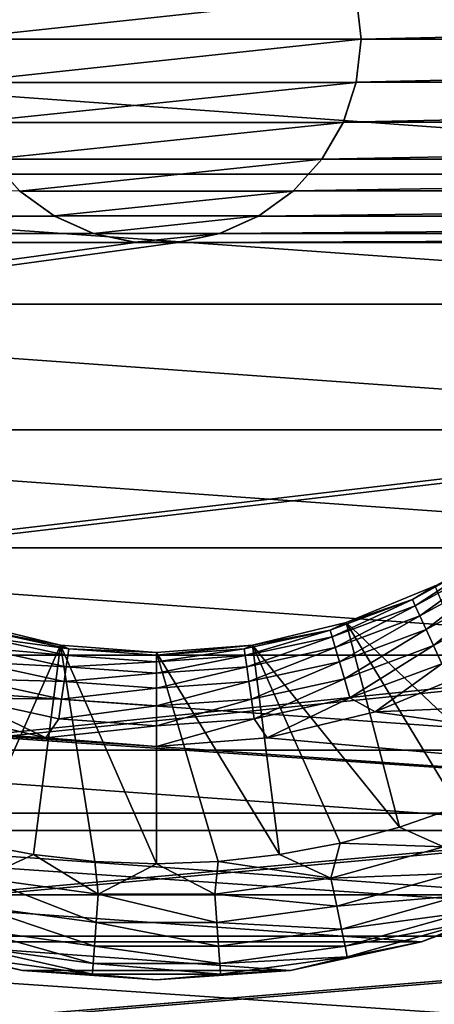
# Model space of a CAD drawing. Header units: metres. Extents: x -200 to 200, y -200 to 200.
# Tile 53 of 88: x -1.67 to 3.4, y -11.8 to 0.24. Entities that reach past the tile are written whole.
import ezdxf

# ---------------------------------------------------------------- set-up
doc = ezdxf.new("R2010")
doc.units = ezdxf.units.M
doc.layers.add('solid_P34200', color=7, linetype='CONTINUOUS')

msp = doc.modelspace()

# ---------------------------------------------------------------- linework, layer by layer
at = {"layer": 'solid_P34200'}
for points in [[(11.5, 0, -38.5), (-11.5, 0, -38.5), (-11.378825, 1.652772, -38.5)], [(11.5, 0, -38.5), (-11.378825, 1.652772, -38.5), (11.378825, 1.652772, -38.5)], [(2.439981, 0.532933, 7.5), (-2.5, 0, 7.5), (2.5, 0, 7.5)], [(2.439981, 0.532933, 7.5), (-2.439981, 0.532933, 7.5), (-2.5, 0, 7.5)], [(2.439981, 0.532933, 7.5), (2.5, 0, 7.5), (2.442265, 0.52837, 5)], [(25.857735, 0.52837, 5), (2.442265, 0.52837, 5), (2.5, 0, 5)], [(2.5, 0, 7.5), (2.5, 0, 5), (2.442265, 0.52837, 5)], [(25.857735, 0.52837, 5), (2.5, 0, 5), (25.799999, 0, 5)], [(11.378825, -1.652772, -38.5), (-11.5, 0, -38.5), (11.5, 0, -38.5)], [(11.378825, -1.652772, -38.5), (-11.378825, -1.652772, -38.5), (-11.5, 0, -38.5)], [(-2.5, 0, 7.5), (-2.439981, -0.532933, 7.5), (2.5, 0, 7.5)], [(-2.439981, -0.532933, 7.5), (2.439981, -0.532933, 7.5), (2.5, 0, 7.5)], [(2.439981, -0.532933, 7.5), (2.442265, -0.52837, 5), (2.5, 0, 5)], [(2.439981, -0.532933, 7.5), (2.5, 0, 5), (2.5, 0, 7.5)], [(25.799999, 0, 5), (2.5, 0, 5), (2.442265, -0.52837, 5)], [(25.857735, -0.52837, 5), (25.799999, 0, 5), (2.442265, -0.52837, 5)], [(-2.439981, -0.532933, 7.5), (-2.282807, -1.019079, 7.5), (2.439981, -0.532933, 7.5)], [(-2.282807, -1.019079, 7.5), (2.282807, -1.019079, 7.5), (2.439981, -0.532933, 7.5)], [(2.282807, -1.019079, 7.5), (2.284338, -1.015567, 5), (2.442265, -0.52837, 5)], [(2.282807, -1.019079, 7.5), (2.442265, -0.52837, 5), (2.439981, -0.532933, 7.5)], [(25.857735, -0.52837, 5), (2.442265, -0.52837, 5), (2.284338, -1.015567, 5)], [(26.015661, -1.015567, 5), (25.857735, -0.52837, 5), (2.284338, -1.015567, 5)], [(-2.282807, -1.019079, 7.5), (-2.021883, -1.466708, 7.5), (2.282807, -1.019079, 7.5)], [(-2.021883, -1.466708, 7.5), (2.021883, -1.466708, 7.5), (2.282807, -1.019079, 7.5)], [(26.015661, -1.015567, 5), (2.284338, -1.015567, 5), (2.020795, -1.469712, 5)], [(2.021883, -1.466708, 7.5), (2.020795, -1.469712, 5), (2.284338, -1.015567, 5)], [(26.279205, -1.469712, 5), (26.015661, -1.015567, 5), (2.020795, -1.469712, 5)], [(2.021883, -1.466708, 7.5), (2.284338, -1.015567, 5), (2.282807, -1.019079, 7.5)], [(-2.021883, -1.466708, 7.5), (-1.674224, -1.85621, 5), (-1.670113, -1.859636, 7.5)], [(-2.021883, -1.466708, 7.5), (-1.670113, -1.859636, 7.5), (2.021883, -1.466708, 7.5)], [(-1.670113, -1.859636, 7.5), (1.670113, -1.859636, 7.5), (2.021883, -1.466708, 7.5)], [(1.670113, -1.859636, 7.5), (2.020795, -1.469712, 5), (2.021883, -1.466708, 7.5)], [(1.670113, -1.859636, 7.5), (1.674224, -1.85621, 5), (2.020795, -1.469712, 5)], [(26.279205, -1.469712, 5), (2.020795, -1.469712, 5), (1.674224, -1.85621, 5)], [(26.625776, -1.85621, 5), (26.279205, -1.469712, 5), (1.674224, -1.85621, 5)], [(11.034169, -3.239924, -38.5), (-11.034169, -3.239924, -38.5), (-11.378825, -1.652772, -38.5)], [(11.378825, -1.652772, -38.5), (11.034169, -3.239924, -38.5), (-11.378825, -1.652772, -38.5)], [(-1.247818, -2.165069, 5), (-1.674224, -1.85621, 5), (-27.052181, -2.165069, 5)], [(-1.670113, -1.859636, 7.5), (-1.674224, -1.85621, 5), (-1.247818, -2.165069, 5)], [(-1.670113, -1.859636, 7.5), (-1.247818, -2.165069, 5), (-1.251533, -2.162048, 7.5)], [(-1.670113, -1.859636, 7.5), (-1.251533, -2.162048, 7.5), (1.670113, -1.859636, 7.5)], [(-1.251533, -2.162048, 7.5), (1.251533, -2.162048, 7.5), (1.670113, -1.859636, 7.5)], [(26.625776, -1.85621, 5), (1.674224, -1.85621, 5), (1.247818, -2.165069, 5)], [(1.251533, -2.162048, 7.5), (1.247818, -2.165069, 5), (1.674224, -1.85621, 5)], [(27.052181, -2.165069, 5), (26.625776, -1.85621, 5), (1.247818, -2.165069, 5)], [(1.251533, -2.162048, 7.5), (1.674224, -1.85621, 5), (1.670113, -1.859636, 7.5)], [(-1.247818, -2.165069, 5), (-27.052181, -2.165069, 5), (-27.525312, -2.376353, 5)], [(-0.774688, -2.376353, 5), (-1.247818, -2.165069, 5), (-27.525312, -2.376353, 5)], [(-1.251533, -2.162048, 7.5), (-1.247818, -2.165069, 5), (-0.774688, -2.376353, 5)], [(-1.251533, -2.162048, 7.5), (-0.774688, -2.376353, 5), (-0.768778, -2.377861, 7.5)], [(-1.251533, -2.162048, 7.5), (-0.768778, -2.377861, 7.5), (1.251533, -2.162048, 7.5)], [(-0.768778, -2.377861, 7.5), (0.768778, -2.377861, 7.5), (1.251533, -2.162048, 7.5)], [(0.768778, -2.377861, 7.5), (1.247818, -2.165069, 5), (1.251533, -2.162048, 7.5)], [(0.768778, -2.377861, 7.5), (0.774688, -2.376353, 5), (1.247818, -2.165069, 5)], [(27.052181, -2.165069, 5), (1.247818, -2.165069, 5), (0.774688, -2.376353, 5)], [(27.525312, -2.376353, 5), (27.052181, -2.165069, 5), (0.774688, -2.376353, 5)], [(-0.774688, -2.376353, 5), (-27.525312, -2.376353, 5), (-28.04108, -2.485712, 5)], [(-0.25892, -2.485712, 5), (-0.774688, -2.376353, 5), (-28.04108, -2.485712, 5)], [(-0.768778, -2.377861, 7.5), (-0.774688, -2.376353, 5), (-0.25892, -2.485712, 5)], [(-0.768778, -2.377861, 7.5), (-0.25892, -2.485712, 5), (-0.264635, -2.484521, 7.5)], [(-0.768778, -2.377861, 7.5), (-0.264635, -2.484521, 7.5), (0.768778, -2.377861, 7.5)], [(-0.264635, -2.484521, 7.5), (0.264635, -2.484521, 7.5), (0.768778, -2.377861, 7.5)], [(27.525312, -2.376353, 5), (0.774688, -2.376353, 5), (0.25892, -2.485712, 5)], [(0.264635, -2.484521, 7.5), (0.25892, -2.485712, 5), (0.774688, -2.376353, 5)], [(28.04108, -2.485712, 5), (27.525312, -2.376353, 5), (0.25892, -2.485712, 5)], [(0.264635, -2.484521, 7.5), (0.774688, -2.376353, 5), (0.768778, -2.377861, 7.5)], [(-170.058914, -25.814287, 5), (-0.25892, -2.485712, 5), (-28.04108, -2.485712, 5)], [(-170.058914, -25.814287, 5), (0.25892, -2.485712, 5), (-0.25892, -2.485712, 5)], [(-170.058914, -25.814287, 5), (28.04108, -2.485712, 5), (0.25892, -2.485712, 5)], [(-170.058914, -25.814287, 5), (170.058914, -2.485712, 5), (169.541077, -2.485712, 5)], [(-170.058914, -25.814287, 5), (169.541077, -2.485712, 5), (141.758926, -2.485712, 5)], [(-170.058914, -25.814287, 5), (-169.541077, -25.814287, 5), (170.058914, -2.485712, 5)], [(-170.058914, -25.814287, 5), (141.758926, -2.485712, 5), (141.241074, -2.485712, 5)], [(-170.058914, -25.814287, 5), (141.241074, -2.485712, 5), (113.458923, -2.485712, 5)], [(-170.058914, -25.814287, 5), (113.458923, -2.485712, 5), (112.941078, -2.485712, 5)], [(-170.058914, -25.814287, 5), (112.941078, -2.485712, 5), (85.15892, -2.485712, 5)], [(-170.058914, -25.814287, 5), (85.15892, -2.485712, 5), (84.641083, -2.485712, 5)], [(-170.058914, -25.814287, 5), (84.641083, -2.485712, 5), (56.858921, -2.485712, 5)], [(-170.058914, -25.814287, 5), (56.858921, -2.485712, 5), (56.34108, -2.485712, 5)], [(-170.058914, -25.814287, 5), (56.34108, -2.485712, 5), (28.55892, -2.485712, 5)], [(-170.058914, -25.814287, 5), (28.55892, -2.485712, 5), (28.04108, -2.485712, 5)], [(-141.758926, -25.814287, 5), (170.058914, -2.485712, 5), (-169.541077, -25.814287, 5)], [(-141.758926, -25.814287, 5), (-141.241074, -25.814287, 5), (170.058914, -2.485712, 5)], [(-113.458923, -25.814287, 5), (170.058914, -2.485712, 5), (-141.241074, -25.814287, 5)], [(-113.458923, -25.814287, 5), (-112.941078, -25.814287, 5), (170.058914, -2.485712, 5)], [(-85.15892, -25.814287, 5), (170.058914, -2.485712, 5), (-112.941078, -25.814287, 5)], [(-85.15892, -25.814287, 5), (-84.641083, -25.814287, 5), (170.058914, -2.485712, 5)], [(-56.858921, -25.814287, 5), (170.058914, -2.485712, 5), (-84.641083, -25.814287, 5)], [(-56.858921, -25.814287, 5), (-56.34108, -25.814287, 5), (170.058914, -2.485712, 5)], [(-28.55892, -25.814287, 5), (170.058914, -2.485712, 5), (-56.34108, -25.814287, 5)], [(-28.55892, -25.814287, 5), (-28.04108, -25.814287, 5), (170.058914, -2.485712, 5)], [(-0.25892, -25.814287, 5), (170.058914, -2.485712, 5), (-28.04108, -25.814287, 5)], [(-0.264635, -2.484521, 7.5), (-0.25892, -2.485712, 5), (0.25892, -2.485712, 5)], [(-0.264635, -2.484521, 7.5), (0.25892, -2.485712, 5), (0.264635, -2.484521, 7.5)], [(-0.25892, -25.814287, 5), (0.25892, -25.814287, 5), (170.058914, -2.485712, 5)], [(28.04108, -25.814287, 5), (170.058914, -2.485712, 5), (0.25892, -25.814287, 5)], [(10.459147, -4.776533, -38.5), (-10.459147, -4.776533, -38.5), (-11.034169, -3.239924, -38.5)], [(11.034169, -3.239924, -38.5), (10.459147, -4.776533, -38.5), (-11.034169, -3.239924, -38.5)], [(9.674416, -6.21737, -38.5), (-9.674416, -6.21737, -38.5), (-10.459147, -4.776533, -38.5)], [(10.459147, -4.776533, -38.5), (9.674416, -6.21737, -38.5), (-10.459147, -4.776533, -38.5)], [(8.689775, -7.529732, -38.5), (-8.689775, -7.529732, -38.5), (-9.674416, -6.21737, -38.5)], [(9.674416, -6.21737, -38.5), (8.689775, -7.529732, -38.5), (-9.674416, -6.21737, -38.5)], [(3.127569, -6.848422, -19.188545), (4.070367, -6.333615, -19.188545), (3.162887, -6.925756, -18.945669)], [(3.404929, -6.682549, -19.444), (4.070367, -6.333615, -19.188545), (3.127569, -6.848422, -19.188545)], [(4.070367, -6.333615, -19.188545), (4.116331, -6.405136, -18.945669), (3.162887, -6.925756, -18.945669)], [(3.162887, -6.925756, -18.945669), (4.116331, -6.405136, -18.945669), (3.21979, -7.050356, -18.727831)], [(4.116331, -6.405136, -18.945669), (4.190387, -6.52037, -18.727831), (3.21979, -7.050356, -18.727831)], [(3.21979, -7.050356, -18.727831), (4.190387, -6.52037, -18.727831), (3.29542, -7.215963, -18.545977)], [(4.190387, -6.52037, -18.727831), (4.288816, -6.673528, -18.545977), (3.29542, -7.215963, -18.545977)], [(2.317627, -7.132924, -19.444), (3.404929, -6.682549, -19.444), (3.127569, -6.848422, -19.188545)], [(3.404929, -6.682549, -26.968828), (3.404929, -6.682549, -19.444), (2.317627, -7.132924, -19.444)], [(2.317627, -7.132924, -26.968828), (3.404929, -6.682549, -26.968828), (2.317627, -7.132924, -19.444)], [(4.374125, -9.082965, -27.956944), (3.404929, -6.682549, -26.968828), (2.317627, -7.132924, -26.968828)], [(3.29542, -7.215963, -18.545977), (4.288816, -6.673528, -18.545977), (3.385977, -7.414256, -18.409241)], [(4.288816, -6.673528, -18.545977), (4.406672, -6.856915, -18.409241), (3.385977, -7.414256, -18.409241)], [(2.121103, -7.223814, -19.188545), (3.127569, -6.848422, -19.188545), (2.145055, -7.305387, -18.945669)], [(2.317627, -7.132924, -19.444), (3.127569, -6.848422, -19.188545), (2.121103, -7.223814, -19.188545)], [(3.127569, -6.848422, -19.188545), (3.162887, -6.925756, -18.945669), (2.145055, -7.305387, -18.945669)], [(3.385977, -7.414256, -18.409241), (4.406672, -6.856915, -18.409241), (3.486911, -7.635271, -18.324497)], [(2.145055, -7.305387, -18.945669), (3.162887, -6.925756, -18.945669), (2.183647, -7.436818, -18.727831)], [(3.162887, -6.925756, -18.945669), (3.21979, -7.050356, -18.727831), (2.183647, -7.436818, -18.727831)], [(2.183647, -7.436818, -18.727831), (3.21979, -7.050356, -18.727831), (2.234939, -7.611503, -18.545977)], [(3.21979, -7.050356, -18.727831), (3.29542, -7.215963, -18.545977), (2.234939, -7.611503, -18.545977)], [(-2.317627, -7.132924, -19.444), (-1.173259, -7.407662, -19.444), (-2.121103, -7.223814, -19.188545)], [(-1.173259, -7.407662, -26.968828), (-1.173259, -7.407662, -19.444), (-2.317627, -7.132924, -19.444)], [(-2.317627, -7.132924, -26.968828), (-1.173259, -7.407662, -26.968828), (-2.317627, -7.132924, -19.444)], [(-2.243307, -9.82857, -27.956944), (-1.173259, -7.407662, -26.968828), (-2.317627, -7.132924, -26.968828)], [(1.173259, -7.407662, -19.444), (2.317627, -7.132924, -19.444), (2.121103, -7.223814, -19.188545)], [(2.317627, -7.132924, -26.968828), (2.317627, -7.132924, -19.444), (1.173259, -7.407662, -19.444)], [(1.173259, -7.407662, -26.968828), (2.317627, -7.132924, -26.968828), (1.173259, -7.407662, -19.444)], [(2.971524, -9.633445, -27.956944), (2.317627, -7.132924, -26.968828), (1.173259, -7.407662, -26.968828)], [(2.234939, -7.611503, -18.545977), (3.29542, -7.215963, -18.545977), (2.296354, -7.820664, -18.409241)], [(3.29542, -7.215963, -18.545977), (3.385977, -7.414256, -18.409241), (2.296354, -7.820664, -18.409241)], [(3.683124, -9.384446, -27.956944), (4.374125, -9.082965, -27.956944), (2.317627, -7.132924, -26.968828)], [(2.971524, -9.633445, -27.956944), (3.683124, -9.384446, -27.956944), (2.317627, -7.132924, -26.968828)], [(-2.145055, -7.305387, -18.945669), (-1.083557, -7.536302, -18.945669), (-2.183647, -7.436818, -18.727831)], [(-2.121103, -7.223814, -19.188545), (-1.071458, -7.452151, -19.188545), (-2.145055, -7.305387, -18.945669)], [(-1.071458, -7.452151, -19.188545), (-1.083557, -7.536302, -18.945669), (-2.145055, -7.305387, -18.945669)], [(-1.173259, -7.407662, -19.444), (-1.071458, -7.452151, -19.188545), (-2.121103, -7.223814, -19.188545)], [(1.071458, -7.452151, -19.188545), (2.121103, -7.223814, -19.188545), (1.083557, -7.536302, -18.945669)], [(1.173259, -7.407662, -19.444), (2.121103, -7.223814, -19.188545), (1.071458, -7.452151, -19.188545)], [(2.121103, -7.223814, -19.188545), (2.145055, -7.305387, -18.945669), (1.083557, -7.536302, -18.945669)], [(1.083557, -7.536302, -18.945669), (2.145055, -7.305387, -18.945669), (1.103051, -7.671887, -18.727831)], [(2.145055, -7.305387, -18.945669), (2.183647, -7.436818, -18.727831), (1.103051, -7.671887, -18.727831)], [(-2.243307, -9.82857, -27.956944), (-1.502544, -9.96873, -27.956944), (-1.173259, -7.407662, -26.968828)], [(-2.183647, -7.436818, -18.727831), (-1.103051, -7.671887, -18.727831), (-2.234939, -7.611503, -18.545977)], [(-1.083557, -7.536302, -18.945669), (-1.103051, -7.671887, -18.727831), (-2.183647, -7.436818, -18.727831)], [(-1.502544, -9.96873, -27.956944), (-0.753379, -10.053141, -27.956944), (-1.173259, -7.407662, -26.968828)], [(-1.173259, -7.407662, -19.444), (0, -7.5, -19.444), (-1.071458, -7.452151, -19.188545)], [(0, -7.5, -26.968828), (0, -7.5, -19.444), (-1.173259, -7.407662, -19.444)], [(-1.173259, -7.407662, -26.968828), (0, -7.5, -26.968828), (-1.173259, -7.407662, -19.444)], [(0, -10.08133, -27.956944), (0, -7.5, -26.968828), (-1.173259, -7.407662, -26.968828)], [(-0.753379, -10.053141, -27.956944), (0, -10.08133, -27.956944), (-1.173259, -7.407662, -26.968828)], [(-1.071458, -7.452151, -19.188545), (0, -7.528783, -19.188545), (-1.083557, -7.536302, -18.945669)], [(0, -7.5, -19.444), (0, -7.528783, -19.188545), (-1.071458, -7.452151, -19.188545)], [(1.173259, -7.407662, -19.444), (1.071458, -7.452151, -19.188545), (0, -7.528783, -19.188545)], [(0, -7.5, -19.444), (1.173259, -7.407662, -19.444), (0, -7.528783, -19.188545)], [(1.173259, -7.407662, -26.968828), (1.173259, -7.407662, -19.444), (0, -7.5, -19.444)], [(0, -7.5, -26.968828), (1.173259, -7.407662, -26.968828), (0, -7.5, -19.444)], [(1.502544, -9.96873, -27.956944), (1.173259, -7.407662, -26.968828), (0, -7.5, -26.968828)], [(1.071458, -7.452151, -19.188545), (1.083557, -7.536302, -18.945669), (0, -7.6138, -18.945669)], [(0, -7.528783, -19.188545), (1.071458, -7.452151, -19.188545), (0, -7.6138, -18.945669)], [(1.103051, -7.671887, -18.727831), (2.183647, -7.436818, -18.727831), (1.128961, -7.852093, -18.545977)], [(2.183647, -7.436818, -18.727831), (2.234939, -7.611503, -18.545977), (1.128961, -7.852093, -18.545977)], [(2.243307, -9.82857, -27.956944), (2.971524, -9.633445, -27.956944), (1.173259, -7.407662, -26.968828)], [(1.502544, -9.96873, -27.956944), (2.243307, -9.82857, -27.956944), (1.173259, -7.407662, -26.968828)], [(2.296354, -7.820664, -18.409241), (3.385977, -7.414256, -18.409241), (2.364807, -8.053794, -18.324497)], [(3.385977, -7.414256, -18.409241), (3.486911, -7.635271, -18.324497), (2.364807, -8.053794, -18.324497)], [(7.530899, -8.69112, -38.5), (-7.530899, -8.69112, -38.5), (-8.689775, -7.529732, -38.5)], [(8.689775, -7.529732, -38.5), (7.530899, -8.69112, -38.5), (-8.689775, -7.529732, -38.5)], [(-1.083557, -7.536302, -18.945669), (0, -7.6138, -18.945669), (-1.103051, -7.671887, -18.727831)], [(0, -7.528783, -19.188545), (0, -7.6138, -18.945669), (-1.083557, -7.536302, -18.945669)], [(0.753379, -10.053141, -27.956944), (1.502544, -9.96873, -27.956944), (0, -7.5, -26.968828)], [(0, -10.08133, -27.956944), (0.753379, -10.053141, -27.956944), (0, -7.5, -26.968828)], [(1.083557, -7.536302, -18.945669), (1.103051, -7.671887, -18.727831), (0, -7.750779, -18.727831)], [(0, -7.6138, -18.945669), (1.083557, -7.536302, -18.945669), (0, -7.750779, -18.727831)], [(-2.234939, -7.611503, -18.545977), (-1.128961, -7.852093, -18.545977), (-2.296354, -7.820664, -18.409241)], [(-1.103051, -7.671887, -18.727831), (-1.128961, -7.852093, -18.545977), (-2.234939, -7.611503, -18.545977)], [(-1.103051, -7.671887, -18.727831), (0, -7.750779, -18.727831), (-1.128961, -7.852093, -18.545977)], [(0, -7.6138, -18.945669), (0, -7.750779, -18.727831), (-1.103051, -7.671887, -18.727831)], [(1.103051, -7.671887, -18.727831), (1.128961, -7.852093, -18.545977), (0, -7.932838, -18.545977)], [(0, -7.750779, -18.727831), (1.103051, -7.671887, -18.727831), (0, -7.932838, -18.545977)], [(1.128961, -7.852093, -18.545977), (2.234939, -7.611503, -18.545977), (1.159984, -8.067866, -18.409241)], [(2.234939, -7.611503, -18.545977), (2.296354, -7.820664, -18.409241), (1.159984, -8.067866, -18.409241)], [(2.364807, -8.053794, -18.324497), (3.486911, -7.635271, -18.324497), (2.672379, -8.224737, -18.296)], [(3.486911, -7.635271, -18.324497), (3.925221, -7.70368, -18.296), (2.672379, -8.224737, -18.296)], [(-12.814107, -7.796901, -18.296), (-1.352539, -8.539595, -18.296), (0, -8.648, -18.296)], [(11.635951, -9.462632, -18.296), (-12.814107, -7.796901, -18.296), (0, -8.648, -18.296)], [(-12.814107, -7.796901, -18.296), (-2.672379, -8.224737, -18.296), (-1.352539, -8.539595, -18.296)], [(11.635951, -9.462632, -18.296), (-11.635951, -9.462632, -18.296), (-12.814107, -7.796901, -18.296)], [(-2.296354, -7.820664, -18.409241), (-1.159984, -8.067866, -18.409241), (-2.364807, -8.053794, -18.324497)], [(-1.128961, -7.852093, -18.545977), (-1.159984, -8.067866, -18.409241), (-2.296354, -7.820664, -18.409241)], [(0, -7.750779, -18.727831), (0, -7.932838, -18.545977), (-1.128961, -7.852093, -18.545977)], [(1.159984, -8.067866, -18.409241), (2.296354, -7.820664, -18.409241), (1.194563, -8.308365, -18.324497)], [(2.296354, -7.820664, -18.409241), (2.364807, -8.053794, -18.324497), (1.194563, -8.308365, -18.324497)], [(12.814107, -7.796901, -18.296), (2.672379, -8.224737, -18.296), (3.925221, -7.70368, -18.296)], [(12.814107, -7.796901, -18.296), (11.635951, -9.462632, -18.296), (2.672379, -8.224737, -18.296)], [(-1.128961, -7.852093, -18.545977), (0, -7.932838, -18.545977), (-1.159984, -8.067866, -18.409241)], [(0, -7.932838, -18.545977), (0, -8.15083, -18.409241), (-1.159984, -8.067866, -18.409241)], [(1.128961, -7.852093, -18.545977), (1.159984, -8.067866, -18.409241), (0, -8.15083, -18.409241)], [(0, -7.932838, -18.545977), (1.128961, -7.852093, -18.545977), (0, -8.15083, -18.409241)], [(-2.364807, -8.053794, -18.324497), (-1.352539, -8.539595, -18.296), (-2.672379, -8.224737, -18.296)], [(-2.364807, -8.053794, -18.324497), (-1.194563, -8.308365, -18.324497), (-1.352539, -8.539595, -18.296)], [(-1.159984, -8.067866, -18.409241), (-1.194563, -8.308365, -18.324497), (-2.364807, -8.053794, -18.324497)], [(1.194563, -8.308365, -18.324497), (2.364807, -8.053794, -18.324497), (1.352539, -8.539595, -18.296)], [(2.364807, -8.053794, -18.324497), (2.672379, -8.224737, -18.296), (1.352539, -8.539595, -18.296)], [(-1.159984, -8.067866, -18.409241), (0, -8.15083, -18.409241), (-1.194563, -8.308365, -18.324497)], [(0, -8.15083, -18.409241), (0, -8.393802, -18.324497), (-1.194563, -8.308365, -18.324497)], [(1.159984, -8.067866, -18.409241), (1.194563, -8.308365, -18.324497), (0, -8.393802, -18.324497)], [(0, -8.15083, -18.409241), (1.159984, -8.067866, -18.409241), (0, -8.393802, -18.324497)], [(11.635951, -9.462632, -18.296), (1.352539, -8.539595, -18.296), (2.672379, -8.224737, -18.296)], [(-1.194563, -8.308365, -18.324497), (0, -8.393802, -18.324497), (-1.352539, -8.539595, -18.296)], [(0, -8.393802, -18.324497), (0, -8.648, -18.296), (-1.352539, -8.539595, -18.296)], [(1.194563, -8.308365, -18.324497), (1.352539, -8.539595, -18.296), (0, -8.648, -18.296)], [(0, -8.393802, -18.324497), (1.194563, -8.308365, -18.324497), (0, -8.648, -18.296)], [(11.635951, -9.462632, -18.296), (0, -8.648, -18.296), (1.352539, -8.539595, -18.296)], [(6.216406, -9.672917, -38.5), (-6.216406, -9.672917, -38.5), (-7.530899, -8.69112, -38.5)], [(7.530899, -8.69112, -38.5), (6.216406, -9.672917, -38.5), (-7.530899, -8.69112, -38.5)], [(3.508498, -9.871967, -28.155899), (3.683124, -9.384446, -27.956944), (2.971524, -9.633445, -27.956944)], [(10.234398, -10.965528, -18.296), (-10.234398, -10.965528, -18.296), (-11.635951, -9.462632, -18.296)], [(11.635951, -9.462632, -18.296), (10.234398, -10.965528, -18.296), (-11.635951, -9.462632, -18.296)], [(4.777273, -10.460768, -38.5), (-4.777273, -10.460768, -38.5), (-6.216406, -9.672917, -38.5)], [(6.216406, -9.672917, -38.5), (4.777273, -10.460768, -38.5), (-6.216406, -9.672917, -38.5)], [(3.508498, -9.871967, -28.155899), (2.971524, -9.633445, -27.956944), (2.243307, -9.82857, -27.956944)], [(-2.131587, -10.257759, -28.155899), (-1.502544, -9.96873, -27.956944), (-2.243307, -9.82857, -27.956944)], [(2.131587, -10.257759, -28.155899), (2.243307, -9.82857, -27.956944), (1.502544, -9.96873, -27.956944)], [(2.131587, -10.257759, -28.155899), (3.508498, -9.871967, -28.155899), (2.243307, -9.82857, -27.956944)], [(-2.131587, -10.257759, -28.155899), (-0.714968, -10.452469, -28.155899), (-1.502544, -9.96873, -27.956944)], [(-0.714968, -10.452469, -28.155899), (-0.753379, -10.053141, -27.956944), (-1.502544, -9.96873, -27.956944)], [(2.131587, -10.257759, -28.155899), (1.502544, -9.96873, -27.956944), (0.753379, -10.053141, -27.956944)], [(3.625114, -10.200093, -28.430084), (3.508498, -9.871967, -28.155899), (2.131587, -10.257759, -28.155899)], [(-0.714968, -10.452469, -28.155899), (0, -10.08133, -27.956944), (-0.753379, -10.053141, -27.956944)], [(-0.714968, -10.452469, -28.155899), (0.714968, -10.452469, -28.155899), (0, -10.08133, -27.956944)], [(0.714968, -10.452469, -28.155899), (0.753379, -10.053141, -27.956944), (0, -10.08133, -27.956944)], [(0.714968, -10.452469, -28.155899), (2.131587, -10.257759, -28.155899), (0.753379, -10.053141, -27.956944)], [(2.202437, -10.598708, -28.430084), (3.625114, -10.200093, -28.430084), (2.131587, -10.257759, -28.155899)], [(3.721043, -10.470011, -28.768295), (3.625114, -10.200093, -28.430084), (2.202437, -10.598708, -28.430084)], [(-2.202437, -10.598708, -28.430084), (-0.738733, -10.79989, -28.430084), (-2.131587, -10.257759, -28.155899)], [(-0.738733, -10.79989, -28.430084), (-0.714968, -10.452469, -28.155899), (-2.131587, -10.257759, -28.155899)], [(2.202437, -10.598708, -28.430084), (2.131587, -10.257759, -28.155899), (0.714968, -10.452469, -28.155899)], [(3.239423, -11.03246, -38.5), (-3.239423, -11.03246, -38.5), (-4.777273, -10.460768, -38.5)], [(4.777273, -10.460768, -38.5), (3.239423, -11.03246, -38.5), (-4.777273, -10.460768, -38.5)], [(-0.738733, -10.79989, -28.430084), (0.738733, -10.79989, -28.430084), (-0.714968, -10.452469, -28.155899)], [(0.738733, -10.79989, -28.430084), (0.714968, -10.452469, -28.155899), (-0.714968, -10.452469, -28.155899)], [(0.738733, -10.79989, -28.430084), (2.202437, -10.598708, -28.430084), (0.714968, -10.452469, -28.155899)], [(2.260718, -10.879174, -28.768295), (3.721043, -10.470011, -28.768295), (2.202437, -10.598708, -28.430084)], [(3.792419, -10.670844, -29.156902), (3.721043, -10.470011, -28.768295), (2.260718, -10.879174, -28.768295)], [(3.239924, -11.034169, -30.019056), (3.239423, -11.03246, -38.5), (4.777273, -10.460768, -38.5)], [(3.239924, -11.034169, -30.019056), (4.777273, -10.460768, -38.5), (4.777273, -10.460768, -30.019056)], [(3.239924, -11.034169, -30.019056), (4.777273, -10.460768, -30.019056), (3.836367, -10.794501, -29.580248)], [(-2.260718, -10.879174, -28.768295), (-0.758281, -11.08568, -28.768295), (-2.202437, -10.598708, -28.430084)], [(-0.758281, -11.08568, -28.768295), (-0.738733, -10.79989, -28.430084), (-2.202437, -10.598708, -28.430084)], [(2.260718, -10.879174, -28.768295), (2.202437, -10.598708, -28.430084), (0.738733, -10.79989, -28.430084)], [(2.304083, -11.087856, -29.156902), (3.792419, -10.670844, -29.156902), (2.260718, -10.879174, -28.768295)], [(3.836367, -10.794501, -29.580248), (3.792419, -10.670844, -29.156902), (2.304083, -11.087856, -29.156902)], [(-0.758281, -11.08568, -28.768295), (0.758281, -11.08568, -28.768295), (-0.738733, -10.79989, -28.430084)], [(0.758281, -11.08568, -28.768295), (0.738733, -10.79989, -28.430084), (-0.738733, -10.79989, -28.430084)], [(0.758281, -11.08568, -28.768295), (2.260718, -10.879174, -28.768295), (0.738733, -10.79989, -28.430084)], [(2.330784, -11.216346, -29.580248), (3.836367, -10.794501, -29.580248), (2.304083, -11.087856, -29.156902)], [(3.239924, -11.034169, -30.019056), (3.836367, -10.794501, -29.580248), (2.330784, -11.216346, -29.580248)], [(-2.304083, -11.087856, -29.156902), (-0.772826, -11.298323, -29.156902), (-2.260718, -10.879174, -28.768295)], [(-0.772826, -11.298323, -29.156902), (-0.758281, -11.08568, -28.768295), (-2.260718, -10.879174, -28.768295)], [(2.304083, -11.087856, -29.156902), (2.260718, -10.879174, -28.768295), (0.758281, -11.08568, -28.768295)], [(8.65241, -12.250651, -18.296), (-8.65241, -12.250651, -18.296), (-10.234398, -10.965528, -18.296)], [(10.234398, -10.965528, -18.296), (8.65241, -12.250651, -18.296), (-10.234398, -10.965528, -18.296)], [(-3.239924, -11.034169, -30.019056), (-3.239423, -11.03246, -38.5), (-1.636621, -11.382947, -38.5)], [(-3.239924, -11.034169, -30.019056), (-1.636621, -11.382947, -38.5), (-1.636621, -11.382947, -30.019056)], [(-3.239924, -11.034169, -30.019056), (-1.636621, -11.382947, -30.019056), (-2.330784, -11.216346, -29.580248)], [(1.636621, -11.382947, -38.5), (-1.636621, -11.382947, -38.5), (-3.239423, -11.03246, -38.5)], [(3.239423, -11.03246, -38.5), (1.636621, -11.382947, -38.5), (-3.239423, -11.03246, -38.5)], [(1.636621, -11.382947, -30.019056), (1.636621, -11.382947, -38.5), (3.239423, -11.03246, -38.5)], [(1.636621, -11.382947, -30.019056), (3.239423, -11.03246, -38.5), (3.239924, -11.034169, -30.019056)], [(1.636621, -11.382947, -30.019056), (3.239924, -11.034169, -30.019056), (2.330784, -11.216346, -29.580248)], [(-2.330784, -11.216346, -29.580248), (-0.781782, -11.429252, -29.580248), (-2.304083, -11.087856, -29.156902)], [(-0.781782, -11.429252, -29.580248), (-0.772826, -11.298323, -29.156902), (-2.304083, -11.087856, -29.156902)], [(-0.772826, -11.298323, -29.156902), (0.772826, -11.298323, -29.156902), (-0.758281, -11.08568, -28.768295)], [(0.772826, -11.298323, -29.156902), (0.758281, -11.08568, -28.768295), (-0.758281, -11.08568, -28.768295)], [(0.772826, -11.298323, -29.156902), (2.304083, -11.087856, -29.156902), (0.758281, -11.08568, -28.768295)], [(2.330784, -11.216346, -29.580248), (2.304083, -11.087856, -29.156902), (0.772826, -11.298323, -29.156902)], [(-1.636621, -11.382947, -30.019056), (-0.781782, -11.429252, -29.580248), (-2.330784, -11.216346, -29.580248)], [(-0.781782, -11.429252, -29.580248), (0.781782, -11.429252, -29.580248), (-0.772826, -11.298323, -29.156902)], [(0.781782, -11.429252, -29.580248), (0.772826, -11.298323, -29.156902), (-0.772826, -11.298323, -29.156902)], [(0.781782, -11.429252, -29.580248), (2.330784, -11.216346, -29.580248), (0.772826, -11.298323, -29.156902)], [(1.636621, -11.382947, -30.019056), (2.330784, -11.216346, -29.580248), (0.781782, -11.429252, -29.580248)], [(1.636621, -11.382947, -38.5), (0, -11.498219, -38.5), (-1.636621, -11.382947, -38.5)], [(-1.636621, -11.382947, -30.019056), (-1.636621, -11.382947, -38.5), (0, -11.498219, -38.5)], [(-1.636621, -11.382947, -30.019056), (0, -11.498219, -38.5), (0, -11.5, -30.019056)], [(-1.636621, -11.382947, -30.019056), (0, -11.5, -30.019056), (-0.781782, -11.429252, -29.580248)], [(0, -11.5, -30.019056), (0.781782, -11.429252, -29.580248), (-0.781782, -11.429252, -29.580248)], [(0, -11.5, -30.019056), (0, -11.498219, -38.5), (1.636621, -11.382947, -38.5)], [(0, -11.5, -30.019056), (1.636621, -11.382947, -38.5), (1.636621, -11.382947, -30.019056)], [(0, -11.5, -30.019056), (1.636621, -11.382947, -30.019056), (0.781782, -11.429252, -29.580248)]]:
    msp.add_3dface(points, dxfattribs=at)

doc.saveas('drawing.dxf')
